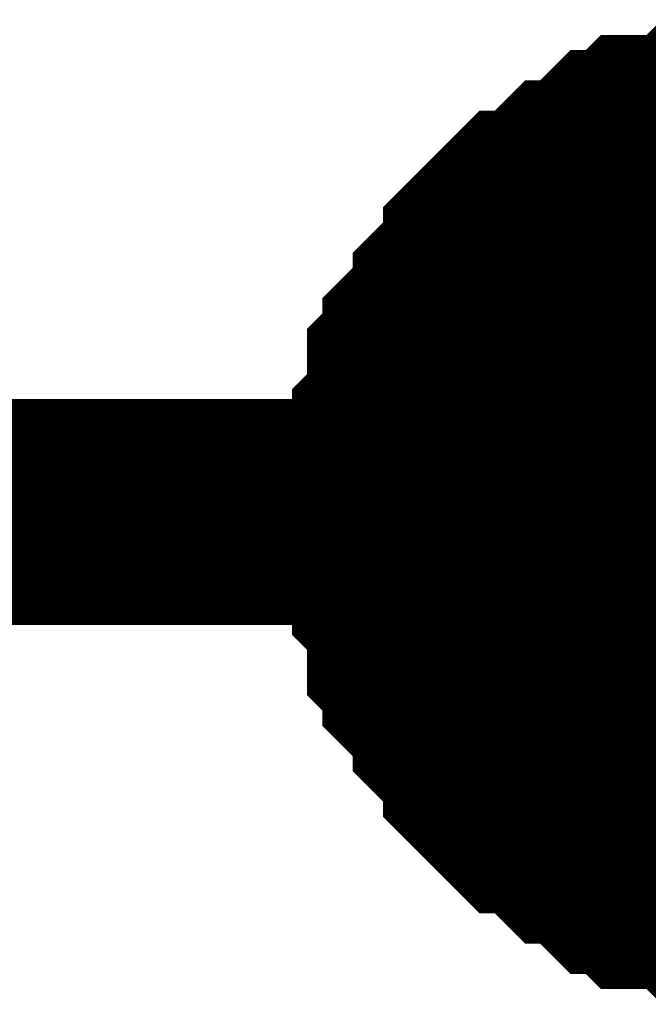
# Model space of a CAD drawing. Header units: inches. Extents: x 0 to 17, y 0 to 11.
# Tile 126 of 256: x 15.31 to 15.3428, y 4.9739 to 5.0254. Entities that reach past the tile are written whole.
import ezdxf

# ---------------------------------------------------------------- set-up
doc = ezdxf.new("R2010")
doc.units = ezdxf.units.IN
doc.header["$MEASUREMENT"] = 0
doc.layers.add('Sheet', color=255, linetype='Continuous')

msp = doc.modelspace()

# ---------------------------------------------------------------- linework, layer by layer
at = {"layer": 'Sheet'}
for points in [[(15.330131, 4.99964, 0.0118, 0.0118, 0), (15.330131, 5.000433, 0.0118, 0.0118, 0), (15.330131, 5.002018, 0.0118, 0.0118, 0), (15.330131, 5.002811, 0.0118, 0.0118, 0), (15.330131, 5.003604, 0.0118, 0.0118, 0), (15.330924, 5.004397, 0.0118, 0.0118, 0), (15.330924, 5.005983, 0.0118, 0.0118, 0), (15.330924, 5.006776, 0.0118, 0.0118, 0), (15.331716, 5.007569, 0.0118, 0.0118, 0), (15.331716, 5.008362, 0.0118, 0.0118, 0), (15.332509, 5.009155, 0.0118, 0.0118, 0), (15.333302, 5.009948, 0.0118, 0.0118, 0), (15.333302, 5.010741, 0.0118, 0.0118, 0), (15.334095, 5.011534, 0.0118, 0.0118, 0), (15.334888, 5.012327, 0.0118, 0.0118, 0), (15.334888, 5.01312, 0.0118, 0.0118, 0), (15.335681, 5.013913, 0.0118, 0.0118, 0), (15.336474, 5.014706, 0.0118, 0.0118, 0), (15.337267, 5.014706, 0.0118, 0.0118, 0), (15.33806, 5.015499, 0.0118, 0.0118, 0), (15.338853, 5.016292, 0.0118, 0.0118, 0), (15.339646, 5.016292, 0.0118, 0.0118, 0), (15.340438, 5.017085, 0.0118, 0.0118, 0), (15.341231, 5.017878, 0.0118, 0.0118, 0), (15.342024, 5.017878, 0.0118, 0.0118, 0), (15.342817, 5.018671, 0.0118, 0.0118, 0), (15.34361, 5.018671, 0.0118, 0.0118, 0), (15.345196, 5.018671, 0.0118, 0.0118, 0), (15.345989, 5.019464, 0.0118, 0.0118, 0), (15.346782, 5.019464, 0.0118, 0.0118, 0), (15.347575, 5.019464, 0.0118, 0.0118, 0), (15.34916, 5.019464, 0.0118, 0.0118, 0)], [(15.330131, 4.99964, 0.0118, 0.0118, 0), (15.330131, 5.000433, 0.0118, 0.0118, 0), (15.330131, 5.002018, 0.0118, 0.0118, 0), (15.330131, 5.002811, 0.0118, 0.0118, 0), (15.330131, 5.003604, 0.0118, 0.0118, 0), (15.330924, 5.004397, 0.0118, 0.0118, 0), (15.330924, 5.005983, 0.0118, 0.0118, 0), (15.330924, 5.006776, 0.0118, 0.0118, 0), (15.331716, 5.007569, 0.0118, 0.0118, 0), (15.331716, 5.008362, 0.0118, 0.0118, 0), (15.332509, 5.009155, 0.0118, 0.0118, 0), (15.333302, 5.009948, 0.0118, 0.0118, 0), (15.333302, 5.010741, 0.0118, 0.0118, 0), (15.334095, 5.011534, 0.0118, 0.0118, 0), (15.334888, 5.012327, 0.0118, 0.0118, 0), (15.334888, 5.01312, 0.0118, 0.0118, 0), (15.335681, 5.013913, 0.0118, 0.0118, 0), (15.336474, 5.014706, 0.0118, 0.0118, 0), (15.337267, 5.014706, 0.0118, 0.0118, 0), (15.33806, 5.015499, 0.0118, 0.0118, 0), (15.338853, 5.016292, 0.0118, 0.0118, 0), (15.339646, 5.016292, 0.0118, 0.0118, 0), (15.340438, 5.017085, 0.0118, 0.0118, 0), (15.341231, 5.017878, 0.0118, 0.0118, 0), (15.342024, 5.017878, 0.0118, 0.0118, 0), (15.342817, 5.018671, 0.0118, 0.0118, 0), (15.34361, 5.018671, 0.0118, 0.0118, 0), (15.345196, 5.018671, 0.0118, 0.0118, 0), (15.345989, 5.019464, 0.0118, 0.0118, 0), (15.346782, 5.019464, 0.0118, 0.0118, 0), (15.347575, 5.019464, 0.0118, 0.0118, 0), (15.34916, 5.019464, 0.0118, 0.0118, 0)], [(15.330131, 4.99964, 0.0118, 0.0118, 0), (15.330131, 5.000433, 0.0118, 0.0118, 0), (15.330131, 5.002018, 0.0118, 0.0118, 0), (15.330131, 5.002811, 0.0118, 0.0118, 0), (15.330131, 5.003604, 0.0118, 0.0118, 0), (15.330924, 5.004397, 0.0118, 0.0118, 0), (15.330924, 5.005983, 0.0118, 0.0118, 0), (15.330924, 5.006776, 0.0118, 0.0118, 0), (15.331716, 5.007569, 0.0118, 0.0118, 0), (15.331716, 5.008362, 0.0118, 0.0118, 0), (15.332509, 5.009155, 0.0118, 0.0118, 0), (15.333302, 5.009948, 0.0118, 0.0118, 0), (15.333302, 5.010741, 0.0118, 0.0118, 0), (15.334095, 5.011534, 0.0118, 0.0118, 0), (15.334888, 5.012327, 0.0118, 0.0118, 0), (15.334888, 5.01312, 0.0118, 0.0118, 0), (15.335681, 5.013913, 0.0118, 0.0118, 0), (15.336474, 5.014706, 0.0118, 0.0118, 0), (15.337267, 5.014706, 0.0118, 0.0118, 0), (15.33806, 5.015499, 0.0118, 0.0118, 0), (15.338853, 5.016292, 0.0118, 0.0118, 0), (15.339646, 5.016292, 0.0118, 0.0118, 0), (15.340438, 5.017085, 0.0118, 0.0118, 0), (15.341231, 5.017878, 0.0118, 0.0118, 0), (15.342024, 5.017878, 0.0118, 0.0118, 0), (15.342817, 5.018671, 0.0118, 0.0118, 0), (15.34361, 5.018671, 0.0118, 0.0118, 0), (15.345196, 5.018671, 0.0118, 0.0118, 0), (15.345989, 5.019464, 0.0118, 0.0118, 0), (15.346782, 5.019464, 0.0118, 0.0118, 0), (15.347575, 5.019464, 0.0118, 0.0118, 0), (15.34916, 5.019464, 0.0118, 0.0118, 0)], [(15.330131, 4.99964, 0.0118, 0.0118, 0), (15.330131, 5.000433, 0.0118, 0.0118, 0), (15.330131, 5.002018, 0.0118, 0.0118, 0), (15.330131, 5.002811, 0.0118, 0.0118, 0), (15.330131, 5.003604, 0.0118, 0.0118, 0), (15.330924, 5.004397, 0.0118, 0.0118, 0), (15.330924, 5.005983, 0.0118, 0.0118, 0), (15.330924, 5.006776, 0.0118, 0.0118, 0), (15.331716, 5.007569, 0.0118, 0.0118, 0), (15.331716, 5.008362, 0.0118, 0.0118, 0), (15.332509, 5.009155, 0.0118, 0.0118, 0), (15.333302, 5.009948, 0.0118, 0.0118, 0), (15.333302, 5.010741, 0.0118, 0.0118, 0), (15.334095, 5.011534, 0.0118, 0.0118, 0), (15.334888, 5.012327, 0.0118, 0.0118, 0), (15.334888, 5.01312, 0.0118, 0.0118, 0), (15.335681, 5.013913, 0.0118, 0.0118, 0), (15.336474, 5.014706, 0.0118, 0.0118, 0), (15.337267, 5.014706, 0.0118, 0.0118, 0), (15.33806, 5.015499, 0.0118, 0.0118, 0), (15.338853, 5.016292, 0.0118, 0.0118, 0), (15.339646, 5.016292, 0.0118, 0.0118, 0), (15.340438, 5.017085, 0.0118, 0.0118, 0), (15.341231, 5.017878, 0.0118, 0.0118, 0), (15.342024, 5.017878, 0.0118, 0.0118, 0), (15.342817, 5.018671, 0.0118, 0.0118, 0), (15.34361, 5.018671, 0.0118, 0.0118, 0), (15.345196, 5.018671, 0.0118, 0.0118, 0), (15.345989, 5.019464, 0.0118, 0.0118, 0), (15.346782, 5.019464, 0.0118, 0.0118, 0), (15.347575, 5.019464, 0.0118, 0.0118, 0), (15.34916, 5.019464, 0.0118, 0.0118, 0)], [(15.330131, 4.99964, 0.0039, 0.0039, 0), (15.330131, 5.000433, 0.0039, 0.0039, 0), (15.330131, 5.002018, 0.0039, 0.0039, 0), (15.330131, 5.002811, 0.0039, 0.0039, 0), (15.330131, 5.003604, 0.0039, 0.0039, 0), (15.330924, 5.004397, 0.0039, 0.0039, 0), (15.330924, 5.005983, 0.0039, 0.0039, 0), (15.330924, 5.006776, 0.0039, 0.0039, 0), (15.331716, 5.007569, 0.0039, 0.0039, 0), (15.331716, 5.008362, 0.0039, 0.0039, 0), (15.332509, 5.009155, 0.0039, 0.0039, 0), (15.333302, 5.009948, 0.0039, 0.0039, 0), (15.333302, 5.010741, 0.0039, 0.0039, 0), (15.334095, 5.011534, 0.0039, 0.0039, 0), (15.334888, 5.012327, 0.0039, 0.0039, 0), (15.334888, 5.01312, 0.0039, 0.0039, 0), (15.335681, 5.013913, 0.0039, 0.0039, 0), (15.336474, 5.014706, 0.0039, 0.0039, 0), (15.337267, 5.014706, 0.0039, 0.0039, 0), (15.33806, 5.015499, 0.0039, 0.0039, 0), (15.338853, 5.016292, 0.0039, 0.0039, 0), (15.339646, 5.016292, 0.0039, 0.0039, 0), (15.340438, 5.017085, 0.0039, 0.0039, 0), (15.341231, 5.017878, 0.0039, 0.0039, 0), (15.342024, 5.017878, 0.0039, 0.0039, 0), (15.342817, 5.018671, 0.0039, 0.0039, 0), (15.34361, 5.018671, 0.0039, 0.0039, 0), (15.345196, 5.018671, 0.0039, 0.0039, 0)], [(15.330131, 4.99964, 0.0039, 0.0039, 0), (15.330131, 5.000433, 0.0039, 0.0039, 0), (15.330131, 5.002018, 0.0039, 0.0039, 0), (15.330131, 5.002811, 0.0039, 0.0039, 0), (15.330131, 5.003604, 0.0039, 0.0039, 0), (15.330924, 5.004397, 0.0039, 0.0039, 0), (15.330924, 5.005983, 0.0039, 0.0039, 0), (15.330924, 5.006776, 0.0039, 0.0039, 0), (15.331716, 5.007569, 0.0039, 0.0039, 0), (15.331716, 5.008362, 0.0039, 0.0039, 0), (15.332509, 5.009155, 0.0039, 0.0039, 0), (15.333302, 5.009948, 0.0039, 0.0039, 0), (15.333302, 5.010741, 0.0039, 0.0039, 0), (15.334095, 5.011534, 0.0039, 0.0039, 0), (15.334888, 5.012327, 0.0039, 0.0039, 0), (15.334888, 5.01312, 0.0039, 0.0039, 0), (15.335681, 5.013913, 0.0039, 0.0039, 0), (15.336474, 5.014706, 0.0039, 0.0039, 0), (15.337267, 5.014706, 0.0039, 0.0039, 0), (15.33806, 5.015499, 0.0039, 0.0039, 0), (15.338853, 5.016292, 0.0039, 0.0039, 0), (15.339646, 5.016292, 0.0039, 0.0039, 0), (15.340438, 5.017085, 0.0039, 0.0039, 0), (15.341231, 5.017878, 0.0039, 0.0039, 0), (15.342024, 5.017878, 0.0039, 0.0039, 0), (15.342817, 5.018671, 0.0039, 0.0039, 0), (15.34361, 5.018671, 0.0039, 0.0039, 0), (15.345196, 5.018671, 0.0039, 0.0039, 0)], [(15.330131, 4.99964, 0.0039, 0.0039, 0), (15.330131, 5.000433, 0.0039, 0.0039, 0), (15.330131, 5.002018, 0.0039, 0.0039, 0), (15.330131, 5.002811, 0.0039, 0.0039, 0), (15.330131, 5.003604, 0.0039, 0.0039, 0), (15.330924, 5.004397, 0.0039, 0.0039, 0), (15.330924, 5.005983, 0.0039, 0.0039, 0), (15.330924, 5.006776, 0.0039, 0.0039, 0), (15.331716, 5.007569, 0.0039, 0.0039, 0), (15.331716, 5.008362, 0.0039, 0.0039, 0), (15.332509, 5.009155, 0.0039, 0.0039, 0), (15.333302, 5.009948, 0.0039, 0.0039, 0), (15.333302, 5.010741, 0.0039, 0.0039, 0), (15.334095, 5.011534, 0.0039, 0.0039, 0), (15.334888, 5.012327, 0.0039, 0.0039, 0), (15.334888, 5.01312, 0.0039, 0.0039, 0), (15.335681, 5.013913, 0.0039, 0.0039, 0), (15.336474, 5.014706, 0.0039, 0.0039, 0), (15.337267, 5.014706, 0.0039, 0.0039, 0), (15.33806, 5.015499, 0.0039, 0.0039, 0), (15.338853, 5.016292, 0.0039, 0.0039, 0), (15.339646, 5.016292, 0.0039, 0.0039, 0), (15.340438, 5.017085, 0.0039, 0.0039, 0), (15.341231, 5.017878, 0.0039, 0.0039, 0), (15.342024, 5.017878, 0.0039, 0.0039, 0), (15.342817, 5.018671, 0.0039, 0.0039, 0), (15.34361, 5.018671, 0.0039, 0.0039, 0), (15.345196, 5.018671, 0.0039, 0.0039, 0)], [(15.330131, 4.99964, 0.0039, 0.0039, 0), (15.330131, 5.000433, 0.0039, 0.0039, 0), (15.330131, 5.002018, 0.0039, 0.0039, 0), (15.330131, 5.002811, 0.0039, 0.0039, 0), (15.330131, 5.003604, 0.0039, 0.0039, 0), (15.330924, 5.004397, 0.0039, 0.0039, 0), (15.330924, 5.005983, 0.0039, 0.0039, 0), (15.330924, 5.006776, 0.0039, 0.0039, 0), (15.331716, 5.007569, 0.0039, 0.0039, 0), (15.331716, 5.008362, 0.0039, 0.0039, 0), (15.332509, 5.009155, 0.0039, 0.0039, 0), (15.333302, 5.009948, 0.0039, 0.0039, 0), (15.333302, 5.010741, 0.0039, 0.0039, 0), (15.334095, 5.011534, 0.0039, 0.0039, 0), (15.334888, 5.012327, 0.0039, 0.0039, 0), (15.334888, 5.01312, 0.0039, 0.0039, 0), (15.335681, 5.013913, 0.0039, 0.0039, 0), (15.336474, 5.014706, 0.0039, 0.0039, 0), (15.337267, 5.014706, 0.0039, 0.0039, 0), (15.33806, 5.015499, 0.0039, 0.0039, 0), (15.338853, 5.016292, 0.0039, 0.0039, 0), (15.339646, 5.016292, 0.0039, 0.0039, 0), (15.340438, 5.017085, 0.0039, 0.0039, 0), (15.341231, 5.017878, 0.0039, 0.0039, 0), (15.342024, 5.017878, 0.0039, 0.0039, 0), (15.342817, 5.018671, 0.0039, 0.0039, 0), (15.34361, 5.018671, 0.0039, 0.0039, 0), (15.345196, 5.018671, 0.0039, 0.0039, 0)], [(15.100187, 4.99964, 0.0118, 0.0118, 0), (15.349953, 4.99964, 0.0118, 0.0118, 0)], [(15.34916, 4.979815, 0.0118, 0.0118, 0), (15.347575, 4.979815, 0.0118, 0.0118, 0), (15.346782, 4.979815, 0.0118, 0.0118, 0), (15.345989, 4.979815, 0.0118, 0.0118, 0), (15.345196, 4.980608, 0.0118, 0.0118, 0), (15.34361, 4.980608, 0.0118, 0.0118, 0), (15.342817, 4.980608, 0.0118, 0.0118, 0), (15.342024, 4.981401, 0.0118, 0.0118, 0), (15.341231, 4.981401, 0.0118, 0.0118, 0), (15.340438, 4.982194, 0.0118, 0.0118, 0), (15.339646, 4.982987, 0.0118, 0.0118, 0), (15.338853, 4.982987, 0.0118, 0.0118, 0), (15.33806, 4.98378, 0.0118, 0.0118, 0), (15.337267, 4.984573, 0.0118, 0.0118, 0), (15.336474, 4.984573, 0.0118, 0.0118, 0), (15.335681, 4.985366, 0.0118, 0.0118, 0), (15.334888, 4.986159, 0.0118, 0.0118, 0), (15.334888, 4.986952, 0.0118, 0.0118, 0), (15.334095, 4.987745, 0.0118, 0.0118, 0), (15.333302, 4.988538, 0.0118, 0.0118, 0), (15.333302, 4.989331, 0.0118, 0.0118, 0), (15.332509, 4.990124, 0.0118, 0.0118, 0), (15.331716, 4.990917, 0.0118, 0.0118, 0), (15.331716, 4.99171, 0.0118, 0.0118, 0), (15.330924, 4.992503, 0.0118, 0.0118, 0), (15.330924, 4.993296, 0.0118, 0.0118, 0), (15.330924, 4.994882, 0.0118, 0.0118, 0), (15.330131, 4.995675, 0.0118, 0.0118, 0), (15.330131, 4.996468, 0.0118, 0.0118, 0), (15.330131, 4.997261, 0.0118, 0.0118, 0), (15.330131, 4.998847, 0.0118, 0.0118, 0), (15.330131, 4.99964, 0.0118, 0.0118, 0)], [(15.330131, 4.99964, 0.0118, 0.0118, 0), (15.330131, 4.99964, 0.0118, 0.0118, 0)], [(15.34916, 4.979815, 0.0118, 0.0118, 0), (15.347575, 4.979815, 0.0118, 0.0118, 0), (15.346782, 4.979815, 0.0118, 0.0118, 0), (15.345989, 4.979815, 0.0118, 0.0118, 0), (15.345196, 4.980608, 0.0118, 0.0118, 0), (15.34361, 4.980608, 0.0118, 0.0118, 0), (15.342817, 4.980608, 0.0118, 0.0118, 0), (15.342024, 4.981401, 0.0118, 0.0118, 0), (15.341231, 4.981401, 0.0118, 0.0118, 0), (15.340438, 4.982194, 0.0118, 0.0118, 0), (15.339646, 4.982987, 0.0118, 0.0118, 0), (15.338853, 4.982987, 0.0118, 0.0118, 0), (15.33806, 4.98378, 0.0118, 0.0118, 0), (15.337267, 4.984573, 0.0118, 0.0118, 0), (15.336474, 4.984573, 0.0118, 0.0118, 0), (15.335681, 4.985366, 0.0118, 0.0118, 0), (15.334888, 4.986159, 0.0118, 0.0118, 0), (15.334888, 4.986952, 0.0118, 0.0118, 0), (15.334095, 4.987745, 0.0118, 0.0118, 0), (15.333302, 4.988538, 0.0118, 0.0118, 0), (15.333302, 4.989331, 0.0118, 0.0118, 0), (15.332509, 4.990124, 0.0118, 0.0118, 0), (15.331716, 4.990917, 0.0118, 0.0118, 0), (15.331716, 4.99171, 0.0118, 0.0118, 0), (15.330924, 4.992503, 0.0118, 0.0118, 0), (15.330924, 4.993296, 0.0118, 0.0118, 0), (15.330924, 4.994882, 0.0118, 0.0118, 0), (15.330131, 4.995675, 0.0118, 0.0118, 0), (15.330131, 4.996468, 0.0118, 0.0118, 0), (15.330131, 4.997261, 0.0118, 0.0118, 0), (15.330131, 4.998847, 0.0118, 0.0118, 0), (15.330131, 4.99964, 0.0118, 0.0118, 0)], [(15.330131, 4.99964, 0.0118, 0.0118, 0), (15.330131, 4.99964, 0.0118, 0.0118, 0)], [(15.34916, 4.979815, 0.0118, 0.0118, 0), (15.347575, 4.979815, 0.0118, 0.0118, 0), (15.346782, 4.979815, 0.0118, 0.0118, 0), (15.345989, 4.979815, 0.0118, 0.0118, 0), (15.345196, 4.980608, 0.0118, 0.0118, 0), (15.34361, 4.980608, 0.0118, 0.0118, 0), (15.342817, 4.980608, 0.0118, 0.0118, 0), (15.342024, 4.981401, 0.0118, 0.0118, 0), (15.341231, 4.981401, 0.0118, 0.0118, 0), (15.340438, 4.982194, 0.0118, 0.0118, 0), (15.339646, 4.982987, 0.0118, 0.0118, 0), (15.338853, 4.982987, 0.0118, 0.0118, 0), (15.33806, 4.98378, 0.0118, 0.0118, 0), (15.337267, 4.984573, 0.0118, 0.0118, 0), (15.336474, 4.984573, 0.0118, 0.0118, 0), (15.335681, 4.985366, 0.0118, 0.0118, 0), (15.334888, 4.986159, 0.0118, 0.0118, 0), (15.334888, 4.986952, 0.0118, 0.0118, 0), (15.334095, 4.987745, 0.0118, 0.0118, 0), (15.333302, 4.988538, 0.0118, 0.0118, 0), (15.333302, 4.989331, 0.0118, 0.0118, 0), (15.332509, 4.990124, 0.0118, 0.0118, 0), (15.331716, 4.990917, 0.0118, 0.0118, 0), (15.331716, 4.99171, 0.0118, 0.0118, 0), (15.330924, 4.992503, 0.0118, 0.0118, 0), (15.330924, 4.993296, 0.0118, 0.0118, 0), (15.330924, 4.994882, 0.0118, 0.0118, 0), (15.330131, 4.995675, 0.0118, 0.0118, 0), (15.330131, 4.996468, 0.0118, 0.0118, 0), (15.330131, 4.997261, 0.0118, 0.0118, 0), (15.330131, 4.998847, 0.0118, 0.0118, 0), (15.330131, 4.99964, 0.0118, 0.0118, 0)], [(15.330131, 4.99964, 0.0118, 0.0118, 0), (15.330131, 4.99964, 0.0118, 0.0118, 0)], [(15.34916, 4.979815, 0.0118, 0.0118, 0), (15.347575, 4.979815, 0.0118, 0.0118, 0), (15.346782, 4.979815, 0.0118, 0.0118, 0), (15.345989, 4.979815, 0.0118, 0.0118, 0), (15.345196, 4.980608, 0.0118, 0.0118, 0), (15.34361, 4.980608, 0.0118, 0.0118, 0), (15.342817, 4.980608, 0.0118, 0.0118, 0), (15.342024, 4.981401, 0.0118, 0.0118, 0), (15.341231, 4.981401, 0.0118, 0.0118, 0), (15.340438, 4.982194, 0.0118, 0.0118, 0), (15.339646, 4.982987, 0.0118, 0.0118, 0), (15.338853, 4.982987, 0.0118, 0.0118, 0), (15.33806, 4.98378, 0.0118, 0.0118, 0), (15.337267, 4.984573, 0.0118, 0.0118, 0), (15.336474, 4.984573, 0.0118, 0.0118, 0), (15.335681, 4.985366, 0.0118, 0.0118, 0), (15.334888, 4.986159, 0.0118, 0.0118, 0), (15.334888, 4.986952, 0.0118, 0.0118, 0), (15.334095, 4.987745, 0.0118, 0.0118, 0), (15.333302, 4.988538, 0.0118, 0.0118, 0), (15.333302, 4.989331, 0.0118, 0.0118, 0), (15.332509, 4.990124, 0.0118, 0.0118, 0), (15.331716, 4.990917, 0.0118, 0.0118, 0), (15.331716, 4.99171, 0.0118, 0.0118, 0), (15.330924, 4.992503, 0.0118, 0.0118, 0), (15.330924, 4.993296, 0.0118, 0.0118, 0), (15.330924, 4.994882, 0.0118, 0.0118, 0), (15.330131, 4.995675, 0.0118, 0.0118, 0), (15.330131, 4.996468, 0.0118, 0.0118, 0), (15.330131, 4.997261, 0.0118, 0.0118, 0), (15.330131, 4.998847, 0.0118, 0.0118, 0), (15.330131, 4.99964, 0.0118, 0.0118, 0)], [(15.330131, 4.99964, 0.0118, 0.0118, 0), (15.330131, 4.99964, 0.0118, 0.0118, 0)], [(15.345196, 4.980608, 0.0039, 0.0039, 0), (15.34361, 4.980608, 0.0039, 0.0039, 0), (15.342817, 4.980608, 0.0039, 0.0039, 0), (15.342024, 4.981401, 0.0039, 0.0039, 0), (15.341231, 4.981401, 0.0039, 0.0039, 0), (15.340438, 4.982194, 0.0039, 0.0039, 0), (15.339646, 4.982987, 0.0039, 0.0039, 0), (15.338853, 4.982987, 0.0039, 0.0039, 0), (15.33806, 4.98378, 0.0039, 0.0039, 0), (15.337267, 4.984573, 0.0039, 0.0039, 0), (15.336474, 4.984573, 0.0039, 0.0039, 0), (15.335681, 4.985366, 0.0039, 0.0039, 0), (15.334888, 4.986159, 0.0039, 0.0039, 0), (15.334888, 4.986952, 0.0039, 0.0039, 0), (15.334095, 4.987745, 0.0039, 0.0039, 0), (15.333302, 4.988538, 0.0039, 0.0039, 0), (15.333302, 4.989331, 0.0039, 0.0039, 0), (15.332509, 4.990124, 0.0039, 0.0039, 0), (15.331716, 4.990917, 0.0039, 0.0039, 0), (15.331716, 4.99171, 0.0039, 0.0039, 0), (15.330924, 4.992503, 0.0039, 0.0039, 0), (15.330924, 4.993296, 0.0039, 0.0039, 0), (15.330924, 4.994882, 0.0039, 0.0039, 0), (15.330131, 4.995675, 0.0039, 0.0039, 0), (15.330131, 4.996468, 0.0039, 0.0039, 0), (15.330131, 4.997261, 0.0039, 0.0039, 0), (15.330131, 4.998847, 0.0039, 0.0039, 0), (15.330131, 4.99964, 0.0039, 0.0039, 0)], [(15.330131, 4.99964, 0.0039, 0.0039, 0), (15.330131, 4.99964, 0.0039, 0.0039, 0)], [(15.345196, 4.980608, 0.0039, 0.0039, 0), (15.34361, 4.980608, 0.0039, 0.0039, 0), (15.342817, 4.980608, 0.0039, 0.0039, 0), (15.342024, 4.981401, 0.0039, 0.0039, 0), (15.341231, 4.981401, 0.0039, 0.0039, 0), (15.340438, 4.982194, 0.0039, 0.0039, 0), (15.339646, 4.982987, 0.0039, 0.0039, 0), (15.338853, 4.982987, 0.0039, 0.0039, 0), (15.33806, 4.98378, 0.0039, 0.0039, 0), (15.337267, 4.984573, 0.0039, 0.0039, 0), (15.336474, 4.984573, 0.0039, 0.0039, 0), (15.335681, 4.985366, 0.0039, 0.0039, 0), (15.334888, 4.986159, 0.0039, 0.0039, 0), (15.334888, 4.986952, 0.0039, 0.0039, 0), (15.334095, 4.987745, 0.0039, 0.0039, 0), (15.333302, 4.988538, 0.0039, 0.0039, 0), (15.333302, 4.989331, 0.0039, 0.0039, 0), (15.332509, 4.990124, 0.0039, 0.0039, 0), (15.331716, 4.990917, 0.0039, 0.0039, 0), (15.331716, 4.99171, 0.0039, 0.0039, 0), (15.330924, 4.992503, 0.0039, 0.0039, 0), (15.330924, 4.993296, 0.0039, 0.0039, 0), (15.330924, 4.994882, 0.0039, 0.0039, 0), (15.330131, 4.995675, 0.0039, 0.0039, 0), (15.330131, 4.996468, 0.0039, 0.0039, 0), (15.330131, 4.997261, 0.0039, 0.0039, 0), (15.330131, 4.998847, 0.0039, 0.0039, 0), (15.330131, 4.99964, 0.0039, 0.0039, 0)], [(15.330131, 4.99964, 0.0039, 0.0039, 0), (15.330131, 4.99964, 0.0039, 0.0039, 0)], [(15.345196, 4.980608, 0.0039, 0.0039, 0), (15.34361, 4.980608, 0.0039, 0.0039, 0), (15.342817, 4.980608, 0.0039, 0.0039, 0), (15.342024, 4.981401, 0.0039, 0.0039, 0), (15.341231, 4.981401, 0.0039, 0.0039, 0), (15.340438, 4.982194, 0.0039, 0.0039, 0), (15.339646, 4.982987, 0.0039, 0.0039, 0), (15.338853, 4.982987, 0.0039, 0.0039, 0), (15.33806, 4.98378, 0.0039, 0.0039, 0), (15.337267, 4.984573, 0.0039, 0.0039, 0), (15.336474, 4.984573, 0.0039, 0.0039, 0), (15.335681, 4.985366, 0.0039, 0.0039, 0), (15.334888, 4.986159, 0.0039, 0.0039, 0), (15.334888, 4.986952, 0.0039, 0.0039, 0), (15.334095, 4.987745, 0.0039, 0.0039, 0), (15.333302, 4.988538, 0.0039, 0.0039, 0), (15.333302, 4.989331, 0.0039, 0.0039, 0), (15.332509, 4.990124, 0.0039, 0.0039, 0), (15.331716, 4.990917, 0.0039, 0.0039, 0), (15.331716, 4.99171, 0.0039, 0.0039, 0), (15.330924, 4.992503, 0.0039, 0.0039, 0), (15.330924, 4.993296, 0.0039, 0.0039, 0), (15.330924, 4.994882, 0.0039, 0.0039, 0), (15.330131, 4.995675, 0.0039, 0.0039, 0), (15.330131, 4.996468, 0.0039, 0.0039, 0), (15.330131, 4.997261, 0.0039, 0.0039, 0), (15.330131, 4.998847, 0.0039, 0.0039, 0), (15.330131, 4.99964, 0.0039, 0.0039, 0)], [(15.330131, 4.99964, 0.0039, 0.0039, 0), (15.330131, 4.99964, 0.0039, 0.0039, 0)], [(15.345196, 4.980608, 0.0039, 0.0039, 0), (15.34361, 4.980608, 0.0039, 0.0039, 0), (15.342817, 4.980608, 0.0039, 0.0039, 0), (15.342024, 4.981401, 0.0039, 0.0039, 0), (15.341231, 4.981401, 0.0039, 0.0039, 0), (15.340438, 4.982194, 0.0039, 0.0039, 0), (15.339646, 4.982987, 0.0039, 0.0039, 0), (15.338853, 4.982987, 0.0039, 0.0039, 0), (15.33806, 4.98378, 0.0039, 0.0039, 0), (15.337267, 4.984573, 0.0039, 0.0039, 0), (15.336474, 4.984573, 0.0039, 0.0039, 0), (15.335681, 4.985366, 0.0039, 0.0039, 0), (15.334888, 4.986159, 0.0039, 0.0039, 0), (15.334888, 4.986952, 0.0039, 0.0039, 0), (15.334095, 4.987745, 0.0039, 0.0039, 0), (15.333302, 4.988538, 0.0039, 0.0039, 0), (15.333302, 4.989331, 0.0039, 0.0039, 0), (15.332509, 4.990124, 0.0039, 0.0039, 0), (15.331716, 4.990917, 0.0039, 0.0039, 0), (15.331716, 4.99171, 0.0039, 0.0039, 0), (15.330924, 4.992503, 0.0039, 0.0039, 0), (15.330924, 4.993296, 0.0039, 0.0039, 0), (15.330924, 4.994882, 0.0039, 0.0039, 0), (15.330131, 4.995675, 0.0039, 0.0039, 0), (15.330131, 4.996468, 0.0039, 0.0039, 0), (15.330131, 4.997261, 0.0039, 0.0039, 0), (15.330131, 4.998847, 0.0039, 0.0039, 0), (15.330131, 4.99964, 0.0039, 0.0039, 0)], [(15.330131, 4.99964, 0.0039, 0.0039, 0), (15.330131, 4.99964, 0.0039, 0.0039, 0)]]:
    msp.add_lwpolyline(points, format="xyseb", dxfattribs=at)
msp.add_lwpolyline([(15.34, 5, 0.02, 0.02, 1), (15.36, 5, 0.02, 0.02, 1)], format="xyseb", close=True, dxfattribs=at)

doc.saveas('drawing.dxf')
